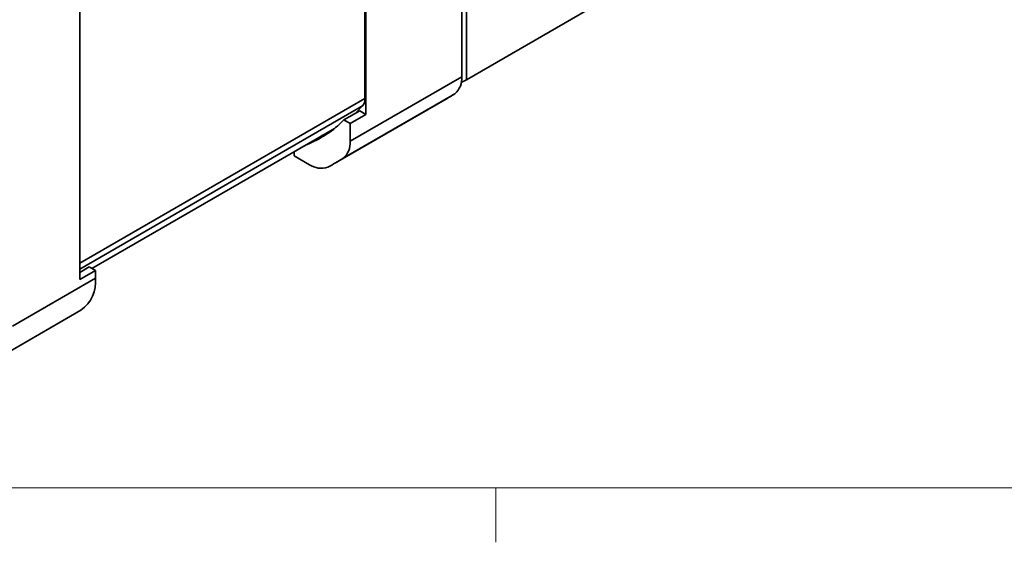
# Model space of a CAD drawing. Header units: millimetres. Extents: x 11 to 421, y 5 to 275.
# Tile 4 of 20: x 97 to 136, y 8 to 28. Entities that reach past the tile are written whole.
import ezdxf

# ---------------------------------------------------------------- set-up
doc = ezdxf.new("R2010")
doc.units = ezdxf.units.MM

msp = doc.modelspace()

# ---------------------------------------------------------------- linework, layer by layer
at = {"color": 7, "linetype": 'Continuous', "lineweight": 35}
for p, q in [((114.749, 26.047), (114.753, 43.518)), ((114.576, 39.609), (114.572, 26.16)), ((110.792, 36.721), (110.789, 24.679)), ((110.757, 36.135), (110.754, 25.307)), ((99.511, 18.168), (99.514, 30.21)), ((114.749, 26.047), (120.83, 29.557)), ((114.572, 26.16), (110.17, 23.619)), ((114.749, 26.047), (114.551, 25.933)), ((109.597, 22.767), (113.999, 25.308)), ((114.293, 25.494), (109.892, 22.953)), ((109.926, 24.463), (110.545, 24.82)), ((109.926, 24.463), (110.17, 24.322)), ((110.17, 24.322), (110.789, 24.679)), ((110.789, 24.679), (110.545, 24.82)), ((99.989, 18.607), (109.556, 24.129)), ((110.17, 24.322), (110.17, 23.619)), ((107.96, 23.047), (107.96, 23.208)), ((108.569, 22.695), (107.96, 23.047)), ((99.511, 18.451), (99.885, 18.667)), ((99.885, 18.667), (100.129, 18.526)), ((100.129, 18.526), (99.511, 18.168)), ((100.129, 18.219), (100.129, 18.526)), ((96.859, 16.332), (100.129, 18.219)), ((96.289, 15.073), (99.56, 16.961))]:
    msp.add_line(p, q, dxfattribs=at)
at = {"color": 8, "linetype": 'Continuous', "lineweight": 35}
for p, q in [((110.754, 25.307), (99.511, 18.817)), ((99.511, 18.578), (110.661, 25.015))]:
    msp.add_line(p, q, dxfattribs=at)
at = {"color": 7, "linetype": 'Continuous', "lineweight": 18}
for p, q in [((415.957, 9.959), (15.907, 9.959)), ((115.913, 9.959), (115.913, 7.805))]:
    msp.add_line(p, q, dxfattribs=at)
at = {"color": 7, "linetype": 'Continuous', "lineweight": 35, "flags": 128}
for points in [[(110.661, 25.015), (110.422, 24.768), (110.369, 24.719)], [(109.324, 23.955), (109.127, 23.869), (109.056, 23.841)]]:
    msp.add_lwpolyline(points, dxfattribs=at)
at = {"color": 7, "linetype": 'Continuous', "lineweight": 35}
for centre, radius, start, end in [((113.797, 26.092), 0.777, 309.6484, 4.9787), ((110.322, 25.283), 0.432, 321.6575, 3.1575), ((111.711, 29.27), 4.575, 299.999, 304.3634), ((106.903, 27.435), 4.24, 291.2208, 315.4885), ((109.396, 23.551), 0.777, 309.6484, 4.9787), ((107.311, 26.727), 4.572, 295.5832, 304.3644), ((109.015, 23.333), 0.778, 234.994, 290.2971), ((98.775, 18.075), 1.362, 305.1859, 6.1019)]:
    msp.add_arc(centre, radius, start, end, dxfattribs=at)

doc.saveas('drawing.dxf')
